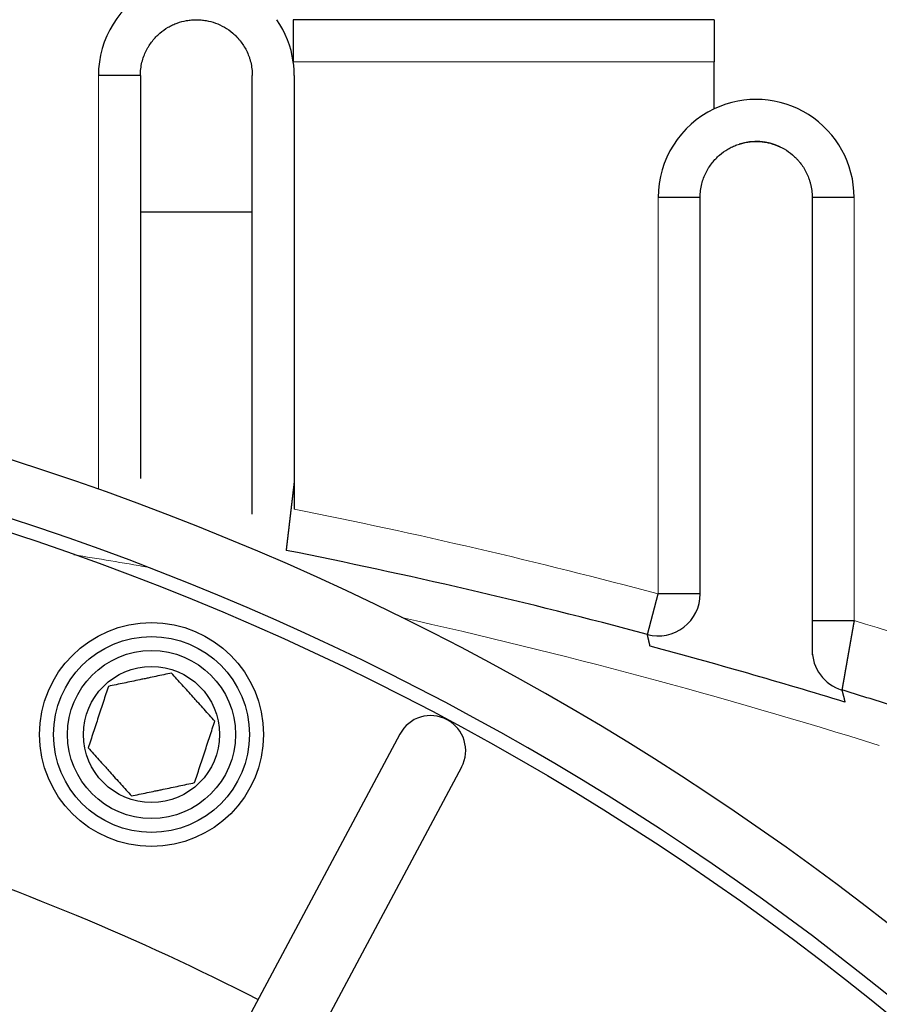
# Model space of a CAD drawing. Header units: millimetres. Extents: x 0 to 29700, y -16 to 21000.
# Tile 239 of 256: x 14801 to 14863, y 8971 to 9042. Entities that reach past the tile are written whole.
import ezdxf

# ---------------------------------------------------------------- set-up
doc = ezdxf.new("R2010")
doc.units = ezdxf.units.MM
doc.layers.add('1', color=7, linetype='Continuous', true_color=0xffffff)
doc.layers.add('254', color=7, linetype='Continuous', true_color=0xffffff)
doc.styles.add('latin_extended', font='simplex.shx')
doc.dimstyles.get("Standard").update_dxf_attribs({"dimtxt": 0.18, "dimasz": 0.18, "dimexe": 0.18, "dimexo": 0.0625, "dimgap": 0.09, "dimtad": 0, "dimtih": 1, "dimtoh": 1, "dimdec": 4, "dimzin": 0, "dimdsep": 46, "dimtxsty": 'Standard', "dimcen": 0.09, "dimadec": 0, "dimazin": 0, "dimtfac": 1, "dimtdec": 4, "dimtofl": 0, "dimtmove": 0, "dimatfit": 3, "dimfxl": 1, "dimtolj": 1, "dimtzin": 0, "dimarcsym": 0})

# ---------------------------------------------------------------- blocks, each defined once
blk = doc.blocks.new('_U12')
at = {"layer": '254', "color": 3, "linetype": 'Continuous', "lineweight": 13, "transparency": 16777216}
for p, q in [((15164.978, 11149.792), (17114.978, 11149.792)), ((17064.978, 10974.792), (17064.978, 8994.792)), ((14789.978, 8819.792), (17114.978, 8819.792))]:
    blk.add_line(p, q, dxfattribs=at)
at = {"layer": '254', "color": 3, "transparency": 16777216}
for points in [[(17094.145, 10974.792), (17035.811, 10974.792), (17064.978, 11149.792)], [(17035.811, 8994.792), (17094.145, 8994.792), (17064.978, 8819.792)]]:
    blk.add_solid(points, dxfattribs=at)
at = {"layer": 'Defpoints', "color": 0, "transparency": 16777216}
for p in [(15114.978, 11149.792), (14739.978, 8819.792), (17064.978, 8819.792)]:
    blk.add_point(p, dxfattribs=at)
at = {"layer": '254', "color": 2, "lineweight": 13, "transparency": 16777216, "insert": (16802.478, 9676.459), "char_height": 175, "attachment_point": 1, "rotation": 90, "style": 'latin_extended'}
blk.add_mtext('\\A1;2330', dxfattribs=at)

msp = doc.modelspace()

# ---------------------------------------------------------------- linework, layer by layer
at = {"layer": '1', "color": 2, "linetype": 'Continuous', "lineweight": 25}
for p, q in [((14850.978, 9041.792), (14820.906, 9041.792)), ((14820.906, 9041.792), (14820.906, 9038.792)), ((14850.978, 9041.792), (14850.978, 9038.792)), ((14850.978, 9035.416), (14850.978, 9038.792)), ((14809.978, 9037.792), (14806.978, 9037.792)), ((14809.978, 9037.792), (14809.978, 9028.037)), ((14817.978, 9028.037), (14817.978, 9037.792)), ((14820.978, 9037.792), (14820.978, 9006.81)), ((14849.978, 9029.092), (14846.978, 9029.092)), ((14849.978, 9000.761), (14849.978, 9029.092)), ((14860.978, 9029.092), (14857.978, 9029.092)), ((14857.978, 9029.092), (14857.978, 9019.337)), ((14809.978, 9028.037), (14809.978, 9009)), ((14817.978, 9028.037), (14809.978, 9028.037)), ((14817.978, 9006.46), (14817.978, 9028.037)), ((14857.978, 9019.337), (14857.978, 8996.402)), ((14846.205, 8997.862), (14846.978, 9000.761)), ((14849.978, 9000.761), (14846.978, 9000.761)), ((14857.978, 8998.851), (14860.978, 8998.851)), ((14828.517, 8990.74), (14815.554, 8966.487)), ((14832.927, 8988.383), (14819.963, 8964.13))]:
    msp.add_line(p, q, dxfattribs=at)
at = {"layer": '1', "color": 4, "linetype": 'Continuous', "lineweight": 13}
for p, q in [((14850.978, 9038.792), (14820.906, 9038.792)), ((14806.978, 9008.236), (14806.978, 9037.792)), ((14846.978, 9000.761), (14846.978, 9029.092)), ((14860.978, 9029.092), (14860.978, 8998.851))]:
    msp.add_line(p, q, dxfattribs=at)
at = {"layer": '1', "color": 2, "linetype": 'Continuous', "lineweight": 25}
for centre, radius in [((14739.978, 8819.792), 195), ((14810.774, 8990.71), 8), ((14810.774, 8990.71), 7), ((14810.774, 8990.71), 6), ((14810.774, 8990.71), 4.866)]:
    msp.add_circle(centre, radius, dxfattribs=at)
for centre, radius, start, end in [((14739.978, 8819.792), 694, 2.77875, 221.743125), ((14739.978, 8819.792), 689, 2.79, 90), ((14739.978, 8819.792), 683, 2.82375, 222.22125), ((14739.978, 8819.792), 322, 349.41938, 203.94562), ((14739.978, 8819.792), 320, 349.34625, 90), ((14813.978, 9037.792), 7, 52.84125, 180), ((14813.978, 9037.792), 7, 8.21531, 34.8525), ((14813.978, 9037.792), 7, 0, 8.21321), ((14853.978, 9029.092), 7, 0, 115.37437), ((14853.978, 9029.092), 7, 115.37693, 180), ((14853.978, 9029.092), 4, 64.62307, 107.52706), ((14739.978, 8819.792), 200, 270, 77.00063), ((14739.978, 8819.792), 196, 270, 76.73063), ((14739.978, 8599.792), 412, 75.05858, 78.74472), ((14846.978, 9000.761), 3, 255.05858, 0), ((14739.978, 8599.792), 411.236, 72.98371, 75.00207), ((14860.978, 8996.76), 3, 180, 253.04825), ((14739.978, 8599.792), 412, 72.52787, 73.04825), ((14830.722, 8989.562), 2.5, 331.875, 151.875), ((14739.978, 8819.792), 171, 62.71313, 72.2925)]:
    msp.add_arc(centre, radius, start, end, dxfattribs=at)
at = {"layer": '1', "color": 4, "linetype": 'Continuous', "lineweight": 13}
for centre, radius, start, end in [((14739.978, 8819.792), 265, 0, 62.47125), ((14739.978, 8599.792), 415, 75.05858, 78.74472), ((14739.978, 8599.792), 409, 80.07164, 80.82178), ((14739.978, 8599.792), 409, 72.52787, 77.48062), ((14739.978, 8599.792), 417, 69.3586, 73.13199)]:
    msp.add_arc(centre, radius, start, end, dxfattribs=at)
at = {"layer": '1', "color": 2, "linetype": 'Continuous', "lineweight": 25}
for points, knots in [([(14809.978, 9037.792), (14809.978, 9037.963), (14809.989, 9038.129), (14810.029, 9038.448), (14810.058, 9038.602), (14810.131, 9038.899), (14810.175, 9039.041), (14810.277, 9039.316), (14810.334, 9039.448), (14810.413, 9039.607), (14810.429, 9039.638), (14810.462, 9039.7), (14810.479, 9039.731), (14810.531, 9039.822), (14810.566, 9039.881), (14810.676, 9040.054), (14810.754, 9040.163), (14810.917, 9040.37), (14811.002, 9040.467), (14811.179, 9040.652), (14811.27, 9040.739), (14811.553, 9040.983), (14811.753, 9041.125), (14812.065, 9041.307), (14812.172, 9041.363), (14812.334, 9041.439), (14812.388, 9041.463), (14812.498, 9041.508), (14812.553, 9041.53), (14812.831, 9041.631), (14813.057, 9041.691), (14813.401, 9041.752), (14813.516, 9041.767), (14813.689, 9041.782), (14813.775, 9041.787), (14813.877, 9041.791), (14813.927, 9041.792), (14813.949, 9041.792), (14813.96, 9041.792), (14813.964, 9041.792), (14813.971, 9041.792), (14813.974, 9041.792), (14813.978, 9041.792)], [0, 0, 0, 0, 0.0625, 0.0625, 0.125, 0.125, 0.1875, 0.1875, 0.25, 0.25, 0.265625, 0.265625, 0.28125, 0.28125, 0.3125, 0.3125, 0.375, 0.375, 0.4375, 0.4375, 0.5, 0.5, 0.625, 0.625, 0.6875, 0.6875, 0.71875, 0.71875, 0.75, 0.75, 0.875, 0.875, 0.9375, 0.9375, 0.96875, 0.984375, 0.992187, 0.996094, 0.996094, 0.998047, 0.998047, 1, 1, 1, 1]), ([(14813.978, 9041.792), (14813.982, 9041.792), (14813.985, 9041.792), (14813.991, 9041.792), (14813.992, 9041.792), (14813.996, 9041.792), (14814.005, 9041.792), (14814.029, 9041.792), (14814.079, 9041.791), (14814.181, 9041.787), (14814.383, 9041.774), (14814.555, 9041.752), (14814.897, 9041.692), (14815.121, 9041.632), (14815.561, 9041.473), (14815.775, 9041.373), (14816.19, 9041.133), (14816.391, 9040.992), (14816.676, 9040.747), (14816.769, 9040.66), (14816.881, 9040.544), (14816.903, 9040.521), (14816.947, 9040.473), (14816.969, 9040.448), (14817.034, 9040.374), (14817.076, 9040.323), (14817.199, 9040.167), (14817.277, 9040.057), (14817.424, 9039.827), (14817.493, 9039.707), (14817.619, 9039.454), (14817.677, 9039.322), (14817.754, 9039.115), (14817.778, 9039.044), (14817.811, 9038.936), (14817.822, 9038.9), (14817.842, 9038.826), (14817.852, 9038.789), (14817.898, 9038.601), (14817.927, 9038.446), (14817.967, 9038.126), (14817.978, 9037.962), (14817.978, 9037.792)], [0, 0, 0, 0, 0.001953, 0.001953, 0.00293, 0.00293, 0.003906, 0.007813, 0.015625, 0.03125, 0.0625, 0.125, 0.125, 0.25, 0.25, 0.375, 0.375, 0.5, 0.5, 0.5625, 0.5625, 0.578125, 0.578125, 0.59375, 0.59375, 0.625, 0.625, 0.6875, 0.6875, 0.75, 0.75, 0.8125, 0.8125, 0.84375, 0.84375, 0.859375, 0.859375, 0.875, 0.875, 0.9375, 0.9375, 1, 1, 1, 1]), ([(14849.978, 9029.092), (14849.978, 9029.263), (14849.989, 9029.429), (14850.029, 9029.748), (14850.058, 9029.902), (14850.131, 9030.199), (14850.175, 9030.341), (14850.277, 9030.616), (14850.334, 9030.748), (14850.413, 9030.907), (14850.429, 9030.938), (14850.462, 9031), (14850.479, 9031.031), (14850.531, 9031.122), (14850.566, 9031.181), (14850.676, 9031.354), (14850.754, 9031.463), (14850.917, 9031.67), (14851.002, 9031.767), (14851.179, 9031.952), (14851.27, 9032.039), (14851.553, 9032.283), (14851.753, 9032.425), (14852.065, 9032.607), (14852.172, 9032.663), (14852.334, 9032.739), (14852.388, 9032.763), (14852.498, 9032.808), (14852.553, 9032.83), (14852.831, 9032.931), (14853.057, 9032.991), (14853.401, 9033.052), (14853.516, 9033.067), (14853.689, 9033.082), (14853.775, 9033.087), (14853.877, 9033.091), (14853.927, 9033.092), (14853.949, 9033.092), (14853.96, 9033.092), (14853.964, 9033.092), (14853.971, 9033.092), (14853.974, 9033.092), (14853.978, 9033.092)], [0, 0, 0, 0, 0.0625, 0.0625, 0.125, 0.125, 0.1875, 0.1875, 0.25, 0.25, 0.265625, 0.265625, 0.28125, 0.28125, 0.3125, 0.3125, 0.375, 0.375, 0.4375, 0.4375, 0.5, 0.5, 0.625, 0.625, 0.6875, 0.6875, 0.71875, 0.71875, 0.75, 0.75, 0.875, 0.875, 0.9375, 0.9375, 0.96875, 0.984375, 0.992188, 0.996094, 0.996094, 0.998047, 0.998047, 1, 1, 1, 1]), ([(14853.978, 9033.092), (14853.982, 9033.092), (14853.985, 9033.092), (14853.991, 9033.092), (14853.992, 9033.092), (14853.996, 9033.092), (14854.005, 9033.092), (14854.029, 9033.092), (14854.079, 9033.091), (14854.181, 9033.087), (14854.383, 9033.074), (14854.555, 9033.052), (14854.897, 9032.992), (14855.121, 9032.932), (14855.561, 9032.773), (14855.775, 9032.673), (14856.19, 9032.433), (14856.391, 9032.292), (14856.676, 9032.047), (14856.769, 9031.96), (14856.881, 9031.844), (14856.903, 9031.821), (14856.947, 9031.773), (14856.969, 9031.748), (14857.034, 9031.674), (14857.076, 9031.623), (14857.199, 9031.467), (14857.277, 9031.357), (14857.424, 9031.127), (14857.493, 9031.007), (14857.619, 9030.754), (14857.677, 9030.622), (14857.754, 9030.415), (14857.778, 9030.344), (14857.811, 9030.236), (14857.822, 9030.2), (14857.842, 9030.126), (14857.852, 9030.089), (14857.898, 9029.901), (14857.927, 9029.746), (14857.967, 9029.426), (14857.978, 9029.262), (14857.978, 9029.092)], [0, 0, 0, 0, 0.001953, 0.001953, 0.00293, 0.00293, 0.003906, 0.007813, 0.015625, 0.03125, 0.0625, 0.125, 0.125, 0.25, 0.25, 0.375, 0.375, 0.5, 0.5, 0.5625, 0.5625, 0.578125, 0.578125, 0.59375, 0.59375, 0.625, 0.625, 0.6875, 0.6875, 0.75, 0.75, 0.8125, 0.8125, 0.84375, 0.84375, 0.859375, 0.859375, 0.875, 0.875, 0.9375, 0.9375, 1, 1, 1, 1]), ([(14820.978, 9008.849), (14820.977, 9008.837), (14820.974, 9008.814), (14820.97, 9008.778), (14820.966, 9008.743), (14820.961, 9008.708), (14820.957, 9008.673), (14820.953, 9008.638), (14820.949, 9008.603), (14820.945, 9008.569), (14820.941, 9008.534), (14820.937, 9008.5), (14820.933, 9008.465), (14820.929, 9008.431), (14820.925, 9008.397), (14820.921, 9008.364), (14820.917, 9008.33), (14820.913, 9008.296), (14820.909, 9008.263), (14820.905, 9008.23), (14820.901, 9008.197), (14820.897, 9008.164), (14820.893, 9008.131), (14820.89, 9008.098), (14820.886, 9008.066), (14820.882, 9008.034), (14820.878, 9008.001), (14820.874, 9007.969), (14820.871, 9007.937), (14820.867, 9007.906), (14820.863, 9007.874), (14820.859, 9007.843), (14820.856, 9007.812), (14820.852, 9007.781), (14820.848, 9007.75), (14820.845, 9007.719), (14820.841, 9007.688), (14820.838, 9007.658), (14820.834, 9007.628), (14820.83, 9007.598), (14820.827, 9007.568), (14820.823, 9007.538), (14820.82, 9007.508), (14820.816, 9007.479), (14820.813, 9007.45), (14820.809, 9007.42), (14820.806, 9007.392), (14820.803, 9007.363), (14820.799, 9007.334), (14820.796, 9007.306), (14820.793, 9007.278), (14820.789, 9007.249), (14820.786, 9007.222), (14820.783, 9007.194), (14820.779, 9007.166), (14820.776, 9007.139), (14820.773, 9007.112), (14820.77, 9007.085), (14820.767, 9007.058), (14820.763, 9007.031), (14820.76, 9007.005), (14820.757, 9006.978), (14820.754, 9006.952), (14820.751, 9006.926), (14820.748, 9006.9), (14820.745, 9006.874), (14820.742, 9006.849), (14820.739, 9006.824), (14820.736, 9006.798), (14820.733, 9006.773), (14820.73, 9006.749), (14820.727, 9006.724), (14820.724, 9006.7), (14820.722, 9006.675), (14820.719, 9006.651), (14820.716, 9006.627), (14820.713, 9006.603), (14820.71, 9006.58), (14820.708, 9006.556), (14820.705, 9006.533), (14820.702, 9006.51), (14820.7, 9006.487), (14820.697, 9006.464), (14820.694, 9006.442), (14820.692, 9006.419), (14820.689, 9006.397), (14820.686, 9006.375), (14820.684, 9006.353), (14820.681, 9006.331), (14820.679, 9006.31), (14820.676, 9006.288), (14820.674, 9006.267), (14820.671, 9006.246), (14820.669, 9006.225), (14820.667, 9006.205), (14820.664, 9006.184), (14820.662, 9006.164), (14820.659, 9006.143), (14820.657, 9006.123), (14820.655, 9006.103), (14820.652, 9006.084), (14820.65, 9006.064), (14820.648, 9006.045), (14820.646, 9006.025), (14820.644, 9006.006), (14820.641, 9005.987), (14820.639, 9005.969), (14820.637, 9005.95), (14820.635, 9005.931), (14820.633, 9005.913), (14820.631, 9005.895), (14820.629, 9005.877), (14820.626, 9005.859), (14820.624, 9005.841), (14820.622, 9005.824), (14820.62, 9005.807), (14820.618, 9005.789), (14820.616, 9005.772), (14820.614, 9005.755), (14820.613, 9005.739), (14820.611, 9005.722), (14820.609, 9005.706), (14820.607, 9005.689), (14820.605, 9005.673), (14820.603, 9005.657), (14820.601, 9005.641), (14820.599, 9005.626), (14820.598, 9005.61), (14820.596, 9005.595), (14820.594, 9005.579), (14820.592, 9005.564), (14820.591, 9005.549), (14820.589, 9005.534), (14820.587, 9005.52), (14820.585, 9005.505), (14820.584, 9005.491), (14820.582, 9005.477), (14820.58, 9005.462), (14820.579, 9005.448), (14820.577, 9005.435), (14820.576, 9005.421), (14820.574, 9005.407), (14820.572, 9005.394), (14820.571, 9005.381), (14820.569, 9005.367), (14820.568, 9005.354), (14820.566, 9005.341), (14820.563, 9005.316), (14820.559, 9005.278), (14820.553, 9005.229), (14820.547, 9005.181), (14820.542, 9005.133), (14820.536, 9005.087), (14820.531, 9005.041), (14820.525, 9004.996), (14820.52, 9004.952), (14820.515, 9004.908), (14820.51, 9004.866), (14820.505, 9004.824), (14820.5, 9004.784), (14820.496, 9004.744), (14820.491, 9004.705), (14820.486, 9004.667), (14820.482, 9004.629), (14820.478, 9004.593), (14820.474, 9004.558), (14820.469, 9004.523), (14820.465, 9004.489), (14820.462, 9004.457), (14820.458, 9004.425), (14820.454, 9004.394), (14820.451, 9004.364), (14820.447, 9004.335), (14820.444, 9004.306), (14820.441, 9004.279), (14820.437, 9004.252), (14820.434, 9004.227), (14820.431, 9004.202), (14820.429, 9004.178), (14820.426, 9004.155), (14820.423, 9004.133), (14820.421, 9004.112), (14820.419, 9004.092), (14820.416, 9004.073), (14820.414, 9004.054), (14820.412, 9004.037), (14820.41, 9004.02), (14820.408, 9004.004), (14820.407, 9003.989), (14820.405, 9003.975), (14820.403, 9003.962), (14820.402, 9003.95), (14820.401, 9003.938), (14820.399, 9003.928), (14820.398, 9003.918), (14820.397, 9003.909), (14820.396, 9003.901), (14820.396, 9003.894), (14820.395, 9003.888), (14820.394, 9003.883), (14820.394, 9003.878), (14820.393, 9003.874), (14820.393, 9003.872), (14820.393, 9003.87), (14820.393, 9003.868), (14820.393, 9003.868)], [0, 0, 0, 0, 0.004555, 0.009095, 0.013619, 0.018128, 0.022621, 0.027099, 0.031561, 0.036007, 0.040438, 0.044854, 0.049254, 0.053639, 0.058008, 0.062361, 0.066699, 0.071022, 0.075329, 0.07962, 0.083896, 0.088157, 0.092401, 0.096631, 0.100845, 0.105043, 0.109226, 0.113393, 0.117545, 0.121682, 0.125803, 0.129908, 0.133998, 0.138072, 0.142131, 0.146174, 0.150202, 0.154214, 0.158211, 0.162192, 0.166158, 0.170108, 0.174043, 0.177962, 0.181865, 0.185754, 0.189626, 0.193483, 0.197325, 0.201151, 0.204962, 0.208757, 0.212536, 0.2163, 0.220049, 0.223782, 0.2275, 0.231202, 0.234888, 0.238559, 0.242215, 0.245855, 0.249479, 0.253088, 0.256681, 0.260259, 0.263822, 0.267369, 0.2709, 0.274416, 0.277916, 0.281401, 0.284871, 0.288325, 0.291763, 0.295186, 0.298593, 0.301985, 0.305361, 0.308722, 0.312067, 0.315397, 0.318711, 0.32201, 0.325294, 0.328561, 0.331814, 0.33505, 0.338272, 0.341477, 0.344667, 0.347842, 0.351001, 0.354145, 0.357273, 0.360386, 0.363483, 0.366565, 0.369631, 0.372682, 0.375717, 0.378736, 0.381741, 0.384729, 0.387702, 0.39066, 0.393602, 0.396529, 0.39944, 0.402335, 0.405216, 0.40808, 0.410929, 0.413763, 0.416581, 0.419383, 0.42217, 0.424942, 0.427698, 0.430439, 0.433164, 0.435873, 0.438567, 0.441246, 0.443909, 0.446556, 0.449188, 0.451805, 0.454406, 0.456991, 0.459561, 0.462116, 0.464655, 0.467179, 0.469687, 0.472179, 0.474656, 0.477118, 0.479564, 0.481994, 0.484409, 0.486809, 0.489193, 0.491561, 0.493914, 0.496252, 0.498574, 0.50088, 0.509995, 0.519093, 0.528174, 0.537238, 0.546285, 0.555314, 0.564326, 0.573321, 0.582299, 0.59126, 0.600204, 0.60913, 0.61804, 0.626932, 0.635807, 0.644665, 0.653506, 0.66233, 0.671137, 0.679926, 0.688699, 0.697455, 0.706193, 0.714915, 0.723619, 0.732307, 0.740977, 0.749631, 0.758267, 0.766887, 0.775489, 0.784075, 0.792643, 0.801195, 0.809729, 0.818247, 0.826748, 0.835232, 0.843698, 0.852148, 0.860582, 0.868998, 0.877397, 0.885779, 0.894145, 0.902494, 0.910826, 0.919141, 0.927439, 0.93572, 0.943985, 0.952233, 0.960464, 0.968678, 0.976875, 0.985056, 1, 1, 1, 1]), ([(14860.978, 8998.851), (14860.976, 8998.839), (14860.972, 8998.815), (14860.966, 8998.78), (14860.959, 8998.745), (14860.953, 8998.71), (14860.947, 8998.675), (14860.941, 8998.641), (14860.935, 8998.606), (14860.929, 8998.572), (14860.923, 8998.537), (14860.917, 8998.503), (14860.911, 8998.469), (14860.905, 8998.435), (14860.899, 8998.401), (14860.893, 8998.368), (14860.887, 8998.334), (14860.881, 8998.301), (14860.875, 8998.268), (14860.869, 8998.235), (14860.863, 8998.202), (14860.858, 8998.169), (14860.852, 8998.136), (14860.846, 8998.104), (14860.84, 8998.072), (14860.835, 8998.04), (14860.829, 8998.008), (14860.823, 8997.976), (14860.818, 8997.944), (14860.812, 8997.912), (14860.807, 8997.881), (14860.801, 8997.85), (14860.796, 8997.819), (14860.79, 8997.788), (14860.785, 8997.757), (14860.779, 8997.727), (14860.774, 8997.696), (14860.768, 8997.666), (14860.763, 8997.636), (14860.758, 8997.606), (14860.752, 8997.576), (14860.747, 8997.547), (14860.742, 8997.517), (14860.737, 8997.488), (14860.732, 8997.459), (14860.726, 8997.43), (14860.721, 8997.401), (14860.716, 8997.373), (14860.711, 8997.344), (14860.706, 8997.316), (14860.701, 8997.288), (14860.696, 8997.26), (14860.691, 8997.232), (14860.686, 8997.205), (14860.682, 8997.177), (14860.677, 8997.15), (14860.672, 8997.123), (14860.667, 8997.096), (14860.663, 8997.069), (14860.658, 8997.043), (14860.653, 8997.016), (14860.649, 8996.99), (14860.644, 8996.964), (14860.639, 8996.938), (14860.635, 8996.913), (14860.63, 8996.887), (14860.626, 8996.862), (14860.621, 8996.836), (14860.617, 8996.811), (14860.613, 8996.787), (14860.608, 8996.762), (14860.604, 8996.737), (14860.6, 8996.713), (14860.595, 8996.689), (14860.591, 8996.665), (14860.587, 8996.641), (14860.583, 8996.618), (14860.579, 8996.594), (14860.575, 8996.571), (14860.571, 8996.548), (14860.566, 8996.525), (14860.562, 8996.502), (14860.559, 8996.479), (14860.555, 8996.457), (14860.551, 8996.434), (14860.547, 8996.412), (14860.543, 8996.39), (14860.539, 8996.369), (14860.535, 8996.347), (14860.532, 8996.325), (14860.528, 8996.304), (14860.524, 8996.283), (14860.521, 8996.262), (14860.517, 8996.241), (14860.513, 8996.221), (14860.51, 8996.2), (14860.506, 8996.18), (14860.503, 8996.16), (14860.499, 8996.14), (14860.496, 8996.12), (14860.492, 8996.1), (14860.489, 8996.081), (14860.486, 8996.062), (14860.482, 8996.042), (14860.479, 8996.023), (14860.476, 8996.004), (14860.472, 8995.986), (14860.469, 8995.967), (14860.466, 8995.949), (14860.463, 8995.931), (14860.46, 8995.913), (14860.457, 8995.895), (14860.453, 8995.877), (14860.45, 8995.859), (14860.447, 8995.842), (14860.444, 8995.825), (14860.441, 8995.808), (14860.438, 8995.791), (14860.436, 8995.774), (14860.433, 8995.757), (14860.43, 8995.741), (14860.427, 8995.724), (14860.424, 8995.708), (14860.421, 8995.692), (14860.419, 8995.676), (14860.416, 8995.66), (14860.413, 8995.645), (14860.41, 8995.629), (14860.408, 8995.614), (14860.405, 8995.599), (14860.402, 8995.583), (14860.4, 8995.569), (14860.397, 8995.554), (14860.395, 8995.539), (14860.392, 8995.525), (14860.39, 8995.51), (14860.387, 8995.496), (14860.385, 8995.482), (14860.382, 8995.468), (14860.38, 8995.454), (14860.378, 8995.441), (14860.375, 8995.427), (14860.373, 8995.414), (14860.371, 8995.401), (14860.368, 8995.388), (14860.366, 8995.375), (14860.364, 8995.362), (14860.359, 8995.336), (14860.353, 8995.299), (14860.344, 8995.25), (14860.335, 8995.201), (14860.327, 8995.154), (14860.319, 8995.107), (14860.311, 8995.062), (14860.303, 8995.017), (14860.295, 8994.973), (14860.287, 8994.929), (14860.279, 8994.887), (14860.272, 8994.845), (14860.265, 8994.805), (14860.258, 8994.765), (14860.251, 8994.726), (14860.244, 8994.688), (14860.237, 8994.651), (14860.231, 8994.615), (14860.225, 8994.579), (14860.219, 8994.545), (14860.213, 8994.511), (14860.207, 8994.479), (14860.201, 8994.447), (14860.196, 8994.416), (14860.19, 8994.386), (14860.185, 8994.357), (14860.18, 8994.328), (14860.175, 8994.301), (14860.171, 8994.275), (14860.166, 8994.249), (14860.162, 8994.224), (14860.158, 8994.201), (14860.153, 8994.178), (14860.15, 8994.156), (14860.146, 8994.135), (14860.142, 8994.114), (14860.139, 8994.095), (14860.136, 8994.077), (14860.133, 8994.059), (14860.13, 8994.043), (14860.127, 8994.027), (14860.124, 8994.012), (14860.122, 8993.998), (14860.12, 8993.985), (14860.117, 8993.972), (14860.115, 8993.961), (14860.114, 8993.951), (14860.112, 8993.941), (14860.11, 8993.932), (14860.109, 8993.924), (14860.108, 8993.917), (14860.107, 8993.911), (14860.106, 8993.905), (14860.105, 8993.901), (14860.104, 8993.897), (14860.104, 8993.894), (14860.104, 8993.892), (14860.103, 8993.891), (14860.103, 8993.891)], [0, 0, 0, 0, 0.004559, 0.009103, 0.013631, 0.018143, 0.02264, 0.027121, 0.031587, 0.036037, 0.040472, 0.044891, 0.049294, 0.053682, 0.058054, 0.062411, 0.066752, 0.071077, 0.075387, 0.079682, 0.08396, 0.088223, 0.092471, 0.096703, 0.10092, 0.10512, 0.109306, 0.113475, 0.11763, 0.121768, 0.125891, 0.129999, 0.13409, 0.138167, 0.142227, 0.146273, 0.150302, 0.154316, 0.158315, 0.162297, 0.166265, 0.170216, 0.174152, 0.178073, 0.181978, 0.185867, 0.189741, 0.193599, 0.197442, 0.201269, 0.205081, 0.208877, 0.212657, 0.216422, 0.220171, 0.223905, 0.227623, 0.231325, 0.235012, 0.238684, 0.242339, 0.24598, 0.249604, 0.253214, 0.256807, 0.260385, 0.263947, 0.267494, 0.271026, 0.274541, 0.278041, 0.281526, 0.284995, 0.288448, 0.291886, 0.295308, 0.298715, 0.302106, 0.305482, 0.308842, 0.312186, 0.315515, 0.318829, 0.322126, 0.325408, 0.328675, 0.331926, 0.335162, 0.338382, 0.341586, 0.344775, 0.347948, 0.351106, 0.354248, 0.357374, 0.360485, 0.363581, 0.366661, 0.369725, 0.372774, 0.375807, 0.378824, 0.381826, 0.384813, 0.387784, 0.390739, 0.393679, 0.396603, 0.399512, 0.402405, 0.405283, 0.408145, 0.410991, 0.413822, 0.416637, 0.419437, 0.422221, 0.42499, 0.427743, 0.430481, 0.433203, 0.435909, 0.4386, 0.441275, 0.443935, 0.446579, 0.449208, 0.451821, 0.454419, 0.457001, 0.459567, 0.462118, 0.464654, 0.467173, 0.469678, 0.472166, 0.474639, 0.477097, 0.479539, 0.481966, 0.484377, 0.486772, 0.489152, 0.491516, 0.493865, 0.496198, 0.498516, 0.500818, 0.509948, 0.51906, 0.528154, 0.537231, 0.546289, 0.55533, 0.564353, 0.573358, 0.582346, 0.591316, 0.600268, 0.609202, 0.618119, 0.627018, 0.635899, 0.644763, 0.653609, 0.662437, 0.671248, 0.680041, 0.688817, 0.697575, 0.706316, 0.715039, 0.723745, 0.732433, 0.741104, 0.749757, 0.758393, 0.767012, 0.775613, 0.784197, 0.792764, 0.801313, 0.809845, 0.81836, 0.826857, 0.835338, 0.843801, 0.852246, 0.860675, 0.869087, 0.877481, 0.885858, 0.894219, 0.902562, 0.910888, 0.919197, 0.927489, 0.935764, 0.944022, 0.952263, 0.960488, 0.968695, 0.976885, 0.985059, 1, 1, 1, 1]), ([(14846.399, 8997.019), (14846.398, 8997.026), (14846.395, 8997.039), (14846.39, 8997.058), (14846.386, 8997.078), (14846.381, 8997.097), (14846.377, 8997.115), (14846.373, 8997.134), (14846.369, 8997.152), (14846.365, 8997.17), (14846.36, 8997.188), (14846.356, 8997.206), (14846.352, 8997.223), (14846.348, 8997.24), (14846.345, 8997.257), (14846.341, 8997.274), (14846.337, 8997.291), (14846.333, 8997.307), (14846.329, 8997.323), (14846.326, 8997.339), (14846.322, 8997.354), (14846.319, 8997.37), (14846.315, 8997.385), (14846.312, 8997.4), (14846.309, 8997.414), (14846.305, 8997.429), (14846.302, 8997.443), (14846.299, 8997.457), (14846.296, 8997.471), (14846.293, 8997.484), (14846.29, 8997.497), (14846.287, 8997.51), (14846.284, 8997.523), (14846.281, 8997.536), (14846.278, 8997.548), (14846.275, 8997.56), (14846.273, 8997.572), (14846.27, 8997.584), (14846.267, 8997.595), (14846.265, 8997.606), (14846.262, 8997.617), (14846.26, 8997.628), (14846.257, 8997.638), (14846.255, 8997.648), (14846.253, 8997.658), (14846.25, 8997.668), (14846.248, 8997.677), (14846.246, 8997.686), (14846.244, 8997.695), (14846.242, 8997.704), (14846.24, 8997.713), (14846.238, 8997.721), (14846.236, 8997.729), (14846.234, 8997.737), (14846.233, 8997.744), (14846.231, 8997.752), (14846.229, 8997.759), (14846.228, 8997.766), (14846.226, 8997.772), (14846.225, 8997.779), (14846.223, 8997.785), (14846.222, 8997.791), (14846.22, 8997.796), (14846.219, 8997.802), (14846.218, 8997.807), (14846.217, 8997.812), (14846.216, 8997.816), (14846.215, 8997.821), (14846.214, 8997.825), (14846.213, 8997.829), (14846.212, 8997.833), (14846.211, 8997.837), (14846.21, 8997.84), (14846.209, 8997.843), (14846.209, 8997.846), (14846.208, 8997.848), (14846.207, 8997.851), (14846.207, 8997.853), (14846.206, 8997.855), (14846.206, 8997.857), (14846.206, 8997.858), (14846.205, 8997.859), (14846.205, 8997.86), (14846.205, 8997.861), (14846.205, 8997.862), (14846.205, 8997.862)], [0, 0, 0, 0, 0.012728, 0.025428, 0.0381, 0.050746, 0.063364, 0.075956, 0.08852, 0.101058, 0.11357, 0.126055, 0.138514, 0.150947, 0.163354, 0.175735, 0.188091, 0.200421, 0.212726, 0.225006, 0.237262, 0.249492, 0.261698, 0.273879, 0.286036, 0.298169, 0.310279, 0.322364, 0.334426, 0.346464, 0.358479, 0.370472, 0.382441, 0.394388, 0.406312, 0.418213, 0.430093, 0.441951, 0.453787, 0.465601, 0.477394, 0.489165, 0.500916, 0.512645, 0.524354, 0.536043, 0.547711, 0.559359, 0.570987, 0.582596, 0.594185, 0.605755, 0.617305, 0.628837, 0.64035, 0.651844, 0.66332, 0.674778, 0.686218, 0.69764, 0.709045, 0.720432, 0.731803, 0.743156, 0.754493, 0.765813, 0.777117, 0.788405, 0.799678, 0.810934, 0.822176, 0.833402, 0.844613, 0.855809, 0.866991, 0.878158, 0.889311, 0.900451, 0.911577, 0.922689, 0.933788, 0.944875, 0.955948, 0.967009, 1, 1, 1, 1]), ([(14812.214, 8995.098), (14811.844, 8995.021), (14811.472, 8994.943), (14810.906, 8994.824), (14810.716, 8994.784), (14810.43, 8994.724), (14810.334, 8994.704), (14810.19, 8994.674), (14810.142, 8994.664), (14810.045, 8994.644), (14809.997, 8994.634), (14809.757, 8994.583), (14809.566, 8994.543), (14809.186, 8994.464), (14808.998, 8994.424), (14808.434, 8994.306), (14808.062, 8994.228), (14807.693, 8994.151)], [0, 0, 0, 0, 0.25, 0.25, 0.375, 0.375, 0.4375, 0.4375, 0.46875, 0.46875, 0.5, 0.5, 0.625, 0.625, 0.75, 0.75, 1, 1, 1, 1]), ([(14815.295, 8991.657), (14815.043, 8991.939), (14814.789, 8992.222), (14814.404, 8992.653), (14814.274, 8992.797), (14814.079, 8993.015), (14814.014, 8993.088), (14813.916, 8993.198), (14813.883, 8993.235), (14813.817, 8993.308), (14813.784, 8993.345), (14813.62, 8993.527), (14813.49, 8993.673), (14813.231, 8993.962), (14813.103, 8994.106), (14812.719, 8994.534), (14812.465, 8994.817), (14812.214, 8995.098)], [0, 0, 0, 0, 0.25, 0.25, 0.375, 0.375, 0.4375, 0.4375, 0.46875, 0.46875, 0.5, 0.5, 0.625, 0.625, 0.75, 0.75, 1, 1, 1, 1]), ([(14807.693, 8994.151), (14807.576, 8993.792), (14807.457, 8993.43), (14807.277, 8992.881), (14807.217, 8992.697), (14807.125, 8992.419), (14807.095, 8992.326), (14807.049, 8992.186), (14807.034, 8992.139), (14807.003, 8992.045), (14806.988, 8991.999), (14806.911, 8991.765), (14806.85, 8991.58), (14806.729, 8991.211), (14806.669, 8991.028), (14806.49, 8990.481), (14806.371, 8990.12), (14806.254, 8989.762)], [0, 0, 0, 0, 0.25, 0.25, 0.375, 0.375, 0.4375, 0.4375, 0.46875, 0.46875, 0.5, 0.5, 0.625, 0.625, 0.75, 0.75, 1, 1, 1, 1]), ([(14860.103, 8993.891), (14860.104, 8993.888), (14860.104, 8993.887), (14860.105, 8993.885), (14860.105, 8993.883), (14860.106, 8993.881), (14860.106, 8993.879), (14860.107, 8993.877), (14860.108, 8993.874), (14860.109, 8993.871), (14860.11, 8993.868), (14860.11, 8993.864), (14860.111, 8993.861), (14860.112, 8993.857), (14860.114, 8993.853), (14860.115, 8993.848), (14860.116, 8993.844), (14860.117, 8993.839), (14860.118, 8993.834), (14860.12, 8993.829), (14860.121, 8993.823), (14860.123, 8993.817), (14860.124, 8993.811), (14860.126, 8993.805), (14860.128, 8993.798), (14860.13, 8993.791), (14860.131, 8993.784), (14860.133, 8993.777), (14860.135, 8993.77), (14860.137, 8993.762), (14860.139, 8993.754), (14860.141, 8993.746), (14860.144, 8993.737), (14860.146, 8993.728), (14860.148, 8993.719), (14860.15, 8993.71), (14860.153, 8993.701), (14860.155, 8993.691), (14860.158, 8993.681), (14860.16, 8993.671), (14860.163, 8993.66), (14860.166, 8993.65), (14860.169, 8993.639), (14860.171, 8993.628), (14860.174, 8993.616), (14860.177, 8993.604), (14860.18, 8993.593), (14860.183, 8993.58), (14860.186, 8993.568), (14860.19, 8993.555), (14860.193, 8993.542), (14860.196, 8993.529), (14860.2, 8993.516), (14860.203, 8993.502), (14860.206, 8993.489), (14860.21, 8993.474), (14860.214, 8993.46), (14860.217, 8993.446), (14860.221, 8993.431), (14860.225, 8993.416), (14860.229, 8993.4), (14860.233, 8993.385), (14860.237, 8993.369), (14860.241, 8993.353), (14860.245, 8993.337), (14860.249, 8993.32), (14860.253, 8993.304), (14860.257, 8993.287), (14860.262, 8993.269), (14860.266, 8993.252), (14860.27, 8993.234), (14860.275, 8993.216), (14860.28, 8993.198), (14860.284, 8993.18), (14860.289, 8993.161), (14860.294, 8993.142), (14860.299, 8993.123), (14860.303, 8993.104), (14860.308, 8993.085), (14860.313, 8993.065), (14860.319, 8993.045), (14860.322, 8993.031), (14860.324, 8993.025)], [0, 0, 0, 0, 0.0658, 0.07683, 0.087874, 0.098932, 0.110003, 0.12109, 0.132191, 0.143307, 0.154438, 0.165585, 0.176748, 0.187927, 0.199123, 0.210335, 0.221564, 0.23281, 0.244074, 0.255356, 0.266656, 0.277974, 0.289311, 0.300667, 0.312042, 0.323436, 0.33485, 0.346284, 0.357738, 0.369212, 0.380708, 0.392224, 0.403761, 0.41532, 0.426901, 0.438504, 0.450129, 0.461776, 0.473446, 0.485139, 0.496856, 0.508596, 0.520359, 0.532146, 0.543958, 0.555794, 0.567655, 0.57954, 0.591451, 0.603387, 0.615348, 0.627335, 0.639349, 0.651388, 0.663454, 0.675547, 0.687666, 0.699813, 0.711987, 0.724188, 0.736418, 0.748675, 0.76096, 0.773274, 0.785616, 0.797987, 0.810387, 0.822817, 0.835275, 0.847764, 0.860282, 0.87283, 0.885408, 0.898016, 0.910655, 0.923325, 0.936026, 0.948758, 0.961521, 0.974316, 0.987142, 1, 1, 1, 1]), ([(14813.856, 8987.269), (14813.973, 8987.627), (14814.092, 8987.989), (14814.272, 8988.538), (14814.332, 8988.722), (14814.424, 8989.001), (14814.454, 8989.094), (14814.5, 8989.234), (14814.515, 8989.28), (14814.546, 8989.374), (14814.561, 8989.421), (14814.638, 8989.654), (14814.699, 8989.839), (14814.82, 8990.208), (14814.88, 8990.391), (14815.059, 8990.938), (14815.177, 8991.299), (14815.295, 8991.657)], [0, 0, 0, 0, 0.25, 0.25, 0.375, 0.375, 0.4375, 0.4375, 0.46875, 0.46875, 0.5, 0.5, 0.625, 0.625, 0.75, 0.75, 1, 1, 1, 1]), ([(14806.254, 8989.762), (14806.506, 8989.48), (14806.76, 8989.197), (14807.145, 8988.766), (14807.275, 8988.622), (14807.47, 8988.404), (14807.535, 8988.331), (14807.633, 8988.221), (14807.666, 8988.185), (14807.732, 8988.111), (14807.765, 8988.075), (14807.928, 8987.892), (14808.059, 8987.746), (14808.317, 8987.457), (14808.446, 8987.314), (14808.83, 8986.885), (14809.084, 8986.602), (14809.335, 8986.321)], [0, 0, 0, 0, 0.25, 0.25, 0.375, 0.375, 0.4375, 0.4375, 0.46875, 0.46875, 0.5, 0.5, 0.625, 0.625, 0.75, 0.75, 1, 1, 1, 1]), ([(14809.335, 8986.321), (14809.705, 8986.398), (14810.077, 8986.476), (14810.643, 8986.595), (14810.833, 8986.635), (14811.119, 8986.695), (14811.215, 8986.715), (14811.359, 8986.745), (14811.407, 8986.755), (14811.504, 8986.775), (14811.552, 8986.786), (14811.792, 8986.836), (14811.983, 8986.876), (14812.363, 8986.956), (14812.551, 8986.995), (14813.115, 8987.113), (14813.487, 8987.191), (14813.856, 8987.269)], [0, 0, 0, 0, 0.25, 0.25, 0.375, 0.375, 0.4375, 0.4375, 0.46875, 0.46875, 0.5, 0.5, 0.625, 0.625, 0.75, 0.75, 1, 1, 1, 1])]:
    msp.add_open_spline(points, degree=3, knots=knots, dxfattribs=at)

# ---------------------------------------------------------------- dimensions: what is measured, and where the dimension line sits
at = {"layer": '254', "color": 2, "linetype": 'Continuous', "lineweight": 13}
dim = msp.add_linear_dim(base=(17064.978, 8819.792), p1=(15114.978, 11149.792), p2=(14739.978, 8819.792), angle=90, dimstyle='Standard', override={"dimscale": 50, "dimtxt": 3.5, "dimasz": 3.5, "dimexe": 1, "dimexo": 1, "dimgap": 1.75, "dimtad": 1, "dimtih": 0, "dimtoh": 0, "dimdec": 2, "dimlfac": 1, "dimzin": 8, "dimdsep": 46, "dimlunit": 2, "dimtxsty": 'latin_extended', "dimsah": 1, "dimse1": 0, "dimse2": 0, "dimsd1": 0, "dimsd2": 0, "dimclrd": 3, "dimclre": 3, "dimclrt": 2, "dimtol": 0, "dimtm": -0.1, "dimtfac": 0.714286, "dimtdec": 3, "dimtofl": 1, "dimtmove": 0, "dimtzin": 8, "dimlwd": 13, "dimlwe": 13}, dxfattribs=at)
dim.commit()
dim.dimension.update_dxf_attribs({"geometry": '_U12', "text_midpoint": (17064.978, 9984.792), "dimtype": 160})

doc.saveas('drawing.dxf')
